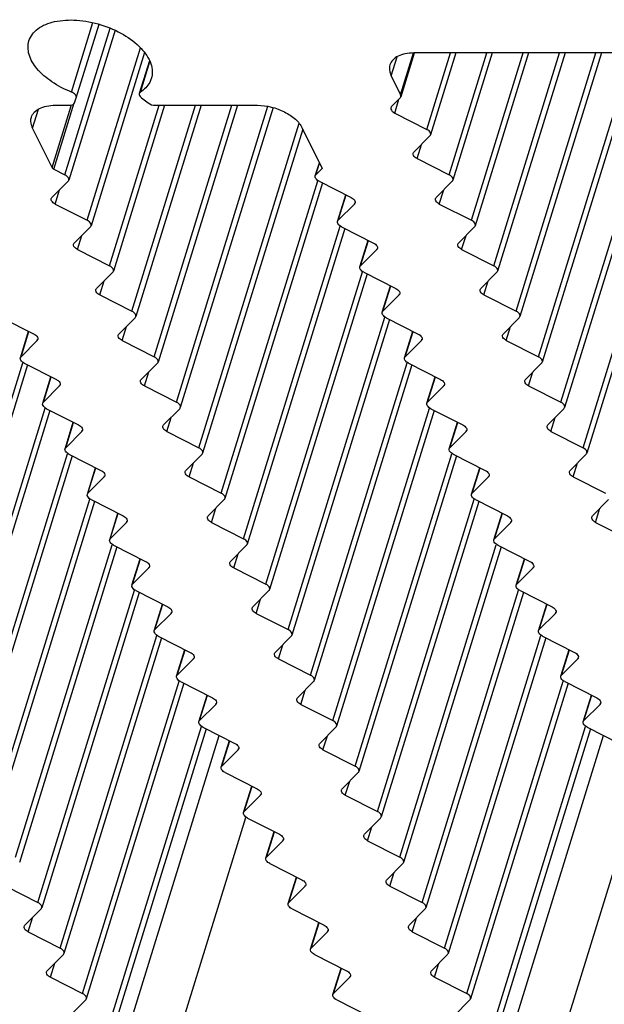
# Model space of a CAD drawing. Header units: millimetres. Extents: x 0 to 594, y 0 to 420.
# Tile 36 of 120: x 368 to 378, y 130 to 146. Entities that reach past the tile are written whole.
import ezdxf

# ---------------------------------------------------------------- set-up
doc = ezdxf.new("R2010")
doc.units = ezdxf.units.MM
doc.header["$LTSCALE"] = 32.67
doc.layers.get('0').update_dxf_attribs({"linetype": 'CONTINUOUS'})
doc.layers.add('3_ALL_AXES', color=7, linetype='CONTINUOUS')

msp = doc.modelspace()

# ---------------------------------------------------------------- linework, layer by layer
at = {"color": 9, "linetype": 'CONTINUOUS'}
for p, q in [((368.23043, 144.38014), (368.32647, 144.69094)), ((368.5492, 143.73056), (368.86278, 144.74531)), ((368.57833, 143.70418), (368.9141, 144.79074))]:
    msp.add_line(p, q, dxfattribs=at)
at = {"color": 7, "linetype": 'CONTINUOUS'}
for p, q in [((368.5492, 143.73056), (368.23043, 144.38014)), ((372.65152, 144.38014), (372.97787, 143.71511)), ((368.57833, 143.70418), (368.75956, 143.6123))]:
    msp.add_line(p, q, dxfattribs=at)
for points, knots in [([(368.1703, 145.80904), (368.19431, 145.88659), (368.31683, 146.03861), (368.60846, 146.14588), (368.96805, 146.16281), (369.35529, 146.08728), (369.71761, 145.93116), (370.00498, 145.71431), (370.18514, 145.46121), (370.20061, 145.26658), (370.17667, 145.18903)], [0, 0, 0, 0, 0.09278759, 0.20698417, 0.34593614, 0.50001263, 0.65408806, 0.79303672, 0.9072277, 1, 1, 1, 1]), ([(368.86606, 144.97024), (368.75323, 145.01469), (368.54747, 145.12006), (368.30317, 145.32868), (368.15607, 145.56429), (368.14841, 145.73831), (368.1703, 145.80904)], [0, 0, 0, 0, 0.30926378, 0.58405895, 0.81117907, 1, 1, 1, 1]), ([(370.17667, 145.18903), (370.17, 145.16744), (370.13307, 145.07937), (370.06074, 145.00933), (369.99987, 144.97024)], [0, 0, 0, 0, 0.23796502, 1, 1, 1, 1]), ([(368.20981, 144.55729), (368.21904, 144.58716), (368.25516, 144.6462), (368.34573, 144.7083), (368.46462, 144.74564), (368.55308, 144.7531), (368.60004, 144.7531)], [0, 0, 0, 0, 0.20221429, 0.43000997, 0.69624803, 1, 1, 1, 1]), ([(371.91586, 144.7531), (372.0684, 144.7531), (372.29647, 144.69448), (372.53657, 144.53853), (372.62487, 144.43445), (372.65152, 144.38014)], [0, 0, 0, 0, 0.53502086, 0.78778219, 1, 1, 1, 1]), ([(368.23043, 144.38014), (368.22317, 144.39494), (368.20034, 144.45055), (368.1969, 144.51549), (368.20981, 144.55729)], [0, 0, 0, 0, 0.27373056, 1, 1, 1, 1]), ([(368.5492, 143.73056), (368.55046, 143.72798), (368.55777, 143.71683), (368.56909, 143.70887), (368.57833, 143.70418)], [0, 0, 0, 0, 0.21730279, 1, 1, 1, 1])]:
    msp.add_open_spline(points, degree=3, knots=knots, dxfattribs=at)
at = {"layer": '3_ALL_AXES', "color": 9, "linetype": 'CONTINUOUS'}
for p, q in [((368.75956, 143.6123), (369.50295, 146.01793)), ((368.86606, 144.97024), (369.21772, 146.10824)), ((369.12561, 142.86637), (369.99947, 145.6942)), ((374.10991, 145.23719), (374.20595, 145.548)), ((374.26261, 144.92602), (374.4745, 145.61171)), ((374.69356, 144.35824), (375.08044, 145.61016)), ((375.05961, 143.6123), (375.677, 145.61016)), ((375.42566, 142.86637), (376.27356, 145.61016)), ((375.79171, 142.12044), (376.87012, 145.61016)), ((376.15776, 141.37451), (377.46668, 145.61016)), ((376.52381, 140.62858), (378.05181, 145.57317)), ((369.99987, 144.97024), (370.15395, 145.46883)), ((376.88986, 139.88264), (378.53931, 145.22025)), ((374.16673, 144.62533), (374.23757, 144.85456)), ((369.49166, 142.12044), (370.30521, 144.7531)), ((369.85771, 141.37451), (370.90177, 144.7531)), ((370.22376, 140.62858), (371.49833, 144.7531)), ((370.58981, 139.88264), (372.08956, 144.73585)), ((370.95586, 139.13671), (372.60048, 144.4587)), ((377.25591, 139.13671), (378.83905, 144.25975)), ((374.53278, 143.8794), (374.60412, 144.11023)), ((372.87599, 143.6123), (372.93485, 143.80277)), ((371.32191, 138.39078), (372.90505, 143.51382)), ((368.59878, 143.13346), (368.67011, 143.3643)), ((373.24204, 142.86637), (373.37058, 143.2823)), ((374.89883, 143.13346), (374.97017, 143.3643)), ((373.50673, 143.13346), (373.51265, 143.15262)), ((371.68796, 137.64485), (373.2711, 142.76789)), ((368.96483, 142.38753), (369.03616, 142.61836)), ((375.26488, 142.38753), (375.33622, 142.61836)), ((373.60809, 142.12044), (373.73663, 142.53637)), ((373.87278, 142.38753), (373.8787, 142.40669)), ((372.05401, 136.89892), (373.63715, 142.02196)), ((369.33088, 141.6416), (369.40221, 141.87243)), ((373.97414, 141.37451), (374.10268, 141.79044)), ((375.63093, 141.6416), (375.70227, 141.87243)), ((374.23883, 141.6416), (374.24475, 141.66075)), ((372.42006, 136.15298), (374.0032, 141.27602)), ((368.04014, 140.62858), (368.16867, 141.04451)), ((369.69693, 140.89567), (369.76826, 141.1265)), ((374.34019, 140.62858), (374.46873, 141.04451)), ((375.99698, 140.89567), (376.06832, 141.1265)), ((368.30483, 140.89567), (368.31075, 140.91482)), ((374.60488, 140.89567), (374.6108, 140.91482)), ((366.48605, 135.40705), (368.06919, 140.53009)), ((372.78611, 135.40705), (374.36925, 140.53009)), ((370.06298, 140.14974), (370.13431, 140.38057)), ((376.36303, 140.14974), (376.43437, 140.38057)), ((368.40619, 139.88264), (368.53472, 140.29858)), ((368.67088, 140.14974), (368.6768, 140.16889)), ((374.70624, 139.88264), (374.83478, 140.29858)), ((374.97093, 140.14974), (374.97685, 140.16889)), ((366.8521, 134.66112), (368.43524, 139.78416)), ((373.15216, 134.66112), (374.7353, 139.78416)), ((368.77224, 139.13671), (368.90077, 139.55264)), ((370.42903, 139.4038), (370.50036, 139.63464)), ((375.07229, 139.13671), (375.20083, 139.55264)), ((376.72908, 139.4038), (376.80042, 139.63464)), ((369.03693, 139.4038), (369.04285, 139.42296)), ((375.33698, 139.4038), (375.3429, 139.42296)), ((367.21815, 133.91519), (368.80129, 139.03823)), ((373.51821, 133.91519), (375.10135, 139.03823)), ((370.79508, 138.65787), (370.86641, 138.8887)), ((377.09513, 138.65787), (377.16647, 138.8887)), ((369.13829, 138.39078), (369.26682, 138.80671)), ((375.43834, 138.39078), (375.56688, 138.80671)), ((369.40298, 138.65787), (369.4089, 138.67703)), ((375.70303, 138.65787), (375.70895, 138.67703)), ((367.5842, 133.16926), (369.16734, 138.2923)), ((373.88426, 133.16926), (375.4674, 138.2923)), ((371.16113, 137.91194), (371.23246, 138.14277)), ((377.46119, 137.91194), (377.53252, 138.14277)), ((369.50434, 137.64485), (369.63287, 138.06078)), ((369.76903, 137.91194), (369.77495, 137.93109)), ((375.80439, 137.64485), (375.93293, 138.06078)), ((376.06909, 137.91194), (376.075, 137.93109)), ((367.95025, 132.42332), (369.53339, 137.54636)), ((374.25031, 132.42332), (375.83345, 137.54636)), ((369.87039, 136.89892), (369.99892, 137.31485)), ((371.52718, 137.16601), (371.59851, 137.39684)), ((376.17045, 136.89892), (376.29898, 137.31485)), ((370.13508, 137.16601), (370.141, 137.18516)), ((376.43514, 137.16601), (376.44105, 137.18516)), ((368.3163, 131.67739), (369.89944, 136.80043)), ((374.61636, 131.67739), (376.1995, 136.80043)), ((371.89323, 136.42008), (371.96456, 136.65091)), ((370.23644, 136.15298), (370.36497, 136.56892)), ((376.5365, 136.15298), (376.66503, 136.56892)), ((370.50113, 136.42008), (370.50705, 136.43923)), ((376.80119, 136.42008), (376.8071, 136.43923)), ((368.68235, 130.93146), (370.26549, 136.0545)), ((374.98241, 130.93146), (376.56555, 136.0545)), ((370.60249, 135.40705), (370.73102, 135.82298)), ((372.25928, 135.67414), (372.33061, 135.90498)), ((376.90255, 135.40705), (377.03108, 135.82298)), ((370.86718, 135.67414), (370.8731, 135.6933)), ((377.16724, 135.67414), (377.17315, 135.6933)), ((369.0484, 130.18553), (370.63154, 135.30857)), ((372.62533, 134.92821), (372.69666, 135.15904)), ((375.34846, 130.18553), (376.9316, 135.30857)), ((370.96854, 134.66112), (371.09707, 135.07705)), ((377.2686, 134.66112), (377.39713, 135.07705)), ((371.23323, 134.92821), (371.23915, 134.94737)), ((377.53329, 134.92821), (377.53921, 134.94737)), ((369.41445, 129.4396), (370.99759, 134.56264)), ((375.71451, 129.4396), (377.29765, 134.56264)), ((369.5629, 128.82668), (371.29089, 134.41844)), ((372.99138, 134.18228), (373.06271, 134.41311)), ((375.86296, 128.82668), (377.59094, 134.41844)), ((371.33459, 133.91519), (371.46312, 134.33112)), ((371.59928, 134.18228), (371.6052, 134.20143)), ((371.70064, 133.16926), (371.82917, 133.58519)), ((373.35743, 133.43635), (373.42876, 133.66718)), ((371.96533, 133.43635), (371.97125, 133.4555)), ((370.29856, 128.45371), (371.72572, 133.072)), ((376.59862, 128.45371), (378.02578, 133.072)), ((373.72348, 132.69042), (373.79481, 132.92125)), ((372.06669, 132.42332), (372.19522, 132.83926)), ((372.33138, 132.69042), (372.3373, 132.70957)), ((372.43274, 131.67739), (372.56127, 132.09332)), ((374.08953, 131.94449), (374.16086, 132.17532)), ((372.69743, 131.94449), (372.70335, 131.96364)), ((368.15552, 131.19855), (368.22686, 131.42938)), ((372.79879, 130.93146), (372.92732, 131.34739)), ((374.45558, 131.19855), (374.52691, 131.42938)), ((373.06348, 131.19855), (373.0694, 131.21771)), ((368.52157, 130.45262), (368.59291, 130.68345)), ((374.82163, 130.45262), (374.89296, 130.68345)), ((373.16484, 130.18553), (373.29337, 130.60146)), ((373.42953, 130.45262), (373.43545, 130.47177))]:
    msp.add_line(p, q, dxfattribs=at)
at = {"layer": '3_ALL_AXES', "color": 7, "linetype": 'CONTINUOUS'}
for p, q in [((369.5821, 145.98398), (368.82194, 143.52412)), ((368.94496, 144.87257), (369.31874, 146.08209)), ((370.06547, 145.61769), (369.18799, 142.77819)), ((374.48826, 145.60746), (374.26673, 144.89059)), ((377.79534, 145.61016), (374.47952, 145.61016)), ((375.17008, 145.61016), (374.75595, 144.27005)), ((375.76664, 145.61016), (375.122, 143.52412)), ((376.3632, 145.61016), (375.48805, 142.77819)), ((376.95976, 145.61016), (375.8541, 142.03225)), ((377.55632, 145.61016), (376.22015, 141.28632)), ((378.13329, 145.54678), (376.5862, 140.54039)), ((370.14626, 145.48434), (369.97967, 144.94524)), ((374.10991, 145.23719), (374.26261, 144.92602)), ((378.59431, 145.10817), (376.95225, 139.79446)), ((368.91501, 144.79045), (368.94496, 144.87257)), ((370.0169, 144.87251), (370.12744, 144.7904)), ((374.25612, 144.87327), (374.11496, 144.73083)), ((368.60004, 144.7531), (368.83758, 144.7531)), ((370.39485, 144.7531), (369.55404, 142.03225)), ((370.99141, 144.7531), (369.92009, 141.28632)), ((370.24146, 144.7531), (371.91586, 144.7531)), ((371.58797, 144.7531), (370.28614, 140.54039)), ((372.17304, 144.71591), (370.6522, 139.79446)), ((374.16673, 144.62533), (374.69356, 144.35824)), ((372.66031, 144.36224), (371.01825, 139.04853)), ((374.74534, 144.25273), (374.48044, 143.98543)), ((378.91775, 144.22435), (377.3183, 139.04853)), ((374.53278, 143.8794), (375.05961, 143.6123)), ((372.86538, 143.59499), (372.93162, 143.80935)), ((372.97787, 143.71511), (372.87599, 143.6123)), ((368.81133, 143.5068), (368.54643, 143.23949)), ((372.98375, 143.47842), (371.3843, 138.30259)), ((372.92777, 143.5068), (373.45502, 143.23949)), ((375.11139, 143.5068), (374.84649, 143.23949)), ((373.23143, 142.84905), (373.36603, 143.28461)), ((368.59878, 143.13346), (369.12561, 142.86637)), ((373.50673, 143.13346), (373.24204, 142.86637)), ((374.89883, 143.13346), (375.42566, 142.86637)), ((369.17738, 142.76087), (368.91248, 142.49356)), ((373.29382, 142.76087), (373.82107, 142.49356)), ((375.47744, 142.76087), (375.21254, 142.49356)), ((373.3498, 142.73249), (371.75035, 137.55666)), ((373.59748, 142.10312), (373.73208, 142.53868)), ((368.96483, 142.38753), (369.49166, 142.12044)), ((373.87278, 142.38753), (373.60809, 142.12044)), ((375.26488, 142.38753), (375.79171, 142.12044)), ((369.54343, 142.01494), (369.27853, 141.74763)), ((373.71585, 141.98655), (372.1164, 136.81073)), ((373.65987, 142.01494), (374.18712, 141.74763)), ((375.84349, 142.01494), (375.57859, 141.74763)), ((373.96353, 141.35719), (374.09813, 141.79275)), ((369.33088, 141.6416), (369.85771, 141.37451)), ((374.23883, 141.6416), (373.97414, 141.37451)), ((375.63093, 141.6416), (376.15776, 141.37451)), ((367.72586, 141.269), (368.25311, 141.0017)), ((369.90948, 141.269), (369.64458, 141.0017)), ((374.0819, 141.24062), (372.48245, 136.0648)), ((374.02592, 141.269), (374.55317, 141.0017)), ((376.20954, 141.269), (375.94464, 141.0017)), ((368.02952, 140.61126), (368.16412, 141.04681)), ((374.32958, 140.61126), (374.46418, 141.04681)), ((368.30483, 140.89567), (368.04014, 140.62858)), ((369.69693, 140.89567), (370.22376, 140.62858)), ((374.60488, 140.89567), (374.34019, 140.62858)), ((375.99698, 140.89567), (376.52381, 140.62858)), ((368.14789, 140.49469), (366.54844, 135.31887)), ((368.09191, 140.52307), (368.61916, 140.25577)), ((370.27553, 140.52307), (370.01063, 140.25577)), ((374.44795, 140.49469), (372.8485, 135.31887)), ((374.39197, 140.52307), (374.91922, 140.25577)), ((376.57559, 140.52307), (376.31069, 140.25577)), ((368.39557, 139.86533), (368.53017, 140.30088)), ((374.69563, 139.86533), (374.83023, 140.30088)), ((368.67088, 140.14974), (368.40619, 139.88264)), ((370.06298, 140.14974), (370.58981, 139.88264)), ((374.97093, 140.14974), (374.70624, 139.88264)), ((376.36303, 140.14974), (376.88986, 139.88264)), ((368.51394, 139.74876), (366.91449, 134.57293)), ((368.45796, 139.77714), (368.98521, 139.50983)), ((370.64158, 139.77714), (370.37668, 139.50983)), ((374.814, 139.74876), (373.21455, 134.57293)), ((374.75802, 139.77714), (375.28527, 139.50983)), ((376.94164, 139.77714), (376.67674, 139.50983)), ((368.76162, 139.11939), (368.89622, 139.55495)), ((375.06168, 139.11939), (375.19628, 139.55495)), ((369.03693, 139.4038), (368.77224, 139.13671)), ((370.42903, 139.4038), (370.95586, 139.13671)), ((375.33698, 139.4038), (375.07229, 139.13671)), ((376.72908, 139.4038), (377.25591, 139.13671)), ((368.82401, 139.03121), (369.35126, 138.7639)), ((371.00763, 139.03121), (370.74273, 138.7639)), ((375.12407, 139.03121), (375.65132, 138.7639)), ((377.30769, 139.03121), (377.04279, 138.7639)), ((368.87999, 139.00283), (367.28054, 133.827)), ((375.18005, 139.00283), (373.5806, 133.827)), ((369.12767, 138.37346), (369.26227, 138.80902)), ((375.42773, 138.37346), (375.56233, 138.80902)), ((369.40298, 138.65787), (369.13829, 138.39078)), ((370.79508, 138.65787), (371.32191, 138.39078)), ((375.70303, 138.65787), (375.43834, 138.39078)), ((377.09513, 138.65787), (377.62197, 138.39078)), ((369.24604, 138.2569), (367.64659, 133.08107)), ((369.19006, 138.28528), (369.71731, 138.01797)), ((371.37368, 138.28528), (371.10878, 138.01797)), ((375.5461, 138.2569), (373.94665, 133.08107)), ((375.49012, 138.28528), (376.01737, 138.01797)), ((377.67374, 138.28528), (377.40884, 138.01797)), ((369.49372, 137.62753), (369.62832, 138.06309)), ((375.79378, 137.62753), (375.92838, 138.06309)), ((369.76903, 137.91194), (369.50434, 137.64485)), ((371.16113, 137.91194), (371.68796, 137.64485)), ((376.06909, 137.91194), (375.80439, 137.64485)), ((377.46119, 137.91194), (377.98802, 137.64485)), ((369.61209, 137.51096), (368.01264, 132.33514)), ((369.55611, 137.53934), (370.08336, 137.27204)), ((371.73973, 137.53934), (371.47483, 137.27204)), ((375.91215, 137.51096), (374.3127, 132.33514)), ((375.85617, 137.53934), (376.38342, 137.27204)), ((369.85977, 136.8816), (369.99437, 137.31715)), ((376.15983, 136.8816), (376.29443, 137.31715)), ((370.13508, 137.16601), (369.87039, 136.89892)), ((371.52718, 137.16601), (372.05401, 136.89892)), ((376.43514, 137.16601), (376.17045, 136.89892)), ((369.92216, 136.79341), (370.44941, 136.52611)), ((372.10578, 136.79341), (371.84088, 136.52611)), ((376.22222, 136.79341), (376.74947, 136.52611)), ((369.97814, 136.76503), (368.37869, 131.58921)), ((376.2782, 136.76503), (374.67875, 131.58921)), ((370.22582, 136.13567), (370.36042, 136.57122)), ((376.52588, 136.13567), (376.66048, 136.57122)), ((370.50113, 136.42008), (370.23644, 136.15298)), ((371.89323, 136.42008), (372.42006, 136.15298)), ((376.80119, 136.42008), (376.5365, 136.15298)), ((370.34419, 136.0191), (368.74474, 130.84327)), ((370.28821, 136.04748), (370.81546, 135.78018)), ((372.47183, 136.04748), (372.20693, 135.78018)), ((376.64425, 136.0191), (375.0448, 130.84327)), ((376.58827, 136.04748), (377.11552, 135.78018)), ((370.59187, 135.38973), (370.72647, 135.82529)), ((376.89193, 135.38973), (377.02653, 135.82529)), ((370.86718, 135.67414), (370.60249, 135.40705)), ((372.25928, 135.67414), (372.78611, 135.40705)), ((377.16724, 135.67414), (376.90255, 135.40705)), ((370.71024, 135.27317), (369.11079, 130.09734)), ((370.65426, 135.30155), (371.18151, 135.03424)), ((372.83788, 135.30155), (372.57298, 135.03424)), ((377.0103, 135.27317), (375.41085, 130.09734)), ((376.95432, 135.30155), (377.48157, 135.03424)), ((370.95793, 134.6438), (371.09252, 135.07936)), ((377.25798, 134.6438), (377.39258, 135.07936)), ((371.23323, 134.92821), (370.96854, 134.66112)), ((372.62533, 134.92821), (373.15216, 134.66112)), ((377.53329, 134.92821), (377.2686, 134.66112)), ((371.07629, 134.52724), (369.47686, 129.35148)), ((371.02031, 134.55562), (371.54756, 134.28831)), ((373.20393, 134.55562), (372.93903, 134.28831)), ((377.37635, 134.52724), (375.77692, 129.35148)), ((377.32037, 134.55562), (377.84762, 134.28831)), ((371.32398, 133.89787), (371.45857, 134.33343)), ((371.59928, 134.18228), (371.33459, 133.91519)), ((372.99138, 134.18228), (373.51821, 133.91519)), ((371.38636, 133.80968), (371.91361, 133.54238)), ((373.56998, 133.80968), (373.30508, 133.54238)), ((371.69003, 133.15194), (371.82462, 133.58749)), ((371.96533, 133.43635), (371.70064, 133.16926)), ((373.35743, 133.43635), (373.88426, 133.16926)), ((371.75241, 133.06375), (372.27966, 132.79645)), ((373.93603, 133.06375), (373.67113, 132.79645)), ((372.05608, 132.40601), (372.19067, 132.84156)), ((372.33138, 132.69042), (372.06669, 132.42332)), ((373.72348, 132.69042), (374.25031, 132.42332)), ((372.11846, 132.31782), (372.64571, 132.05052)), ((374.30208, 132.31782), (374.03718, 132.05052)), ((372.42213, 131.66007), (372.55672, 132.09563)), ((367.78947, 131.94449), (368.3163, 131.67739)), ((372.69743, 131.94449), (372.43274, 131.67739)), ((374.08953, 131.94449), (374.61636, 131.67739)), ((368.36808, 131.57189), (368.10318, 131.30458)), ((372.48451, 131.57189), (373.01176, 131.30458)), ((374.66813, 131.57189), (374.40323, 131.30458)), ((372.78818, 130.91414), (372.92277, 131.3497)), ((368.15552, 131.19855), (368.68235, 130.93146)), ((373.06348, 131.19855), (372.79879, 130.93146)), ((374.45558, 131.19855), (374.98241, 130.93146)), ((368.73413, 130.82596), (368.46923, 130.55865)), ((372.85056, 130.82596), (373.37781, 130.55865)), ((375.03418, 130.82596), (374.76928, 130.55865)), ((373.15423, 130.16821), (373.28882, 130.60377)), ((368.52157, 130.45262), (369.0484, 130.18553)), ((373.42953, 130.45262), (373.16484, 130.18553)), ((374.82163, 130.45262), (375.34846, 130.18553)), ((369.10018, 130.08002), (368.83528, 129.81272)), ((373.21661, 130.08002), (373.74386, 129.81272)), ((375.40023, 130.08002), (375.13533, 129.81272))]:
    msp.add_line(p, q, dxfattribs=at)
for points, knots in [([(374.47952, 145.61016), (374.43256, 145.61016), (374.34409, 145.60269), (374.22521, 145.56536), (374.13463, 145.50325), (374.09852, 145.44421), (374.08929, 145.41434)], [0, 0, 0, 0, 0.30375218, 0.56998946, 0.7977859, 1, 1, 1, 1]), ([(374.08929, 145.41434), (374.08509, 145.40076), (374.07346, 145.3411), (374.0896, 145.27858), (374.10991, 145.23719)], [0, 0, 0, 0, 0.23564973, 1, 1, 1, 1]), ([(368.94496, 144.87257), (368.95117, 144.88967), (368.93101, 144.93925), (368.89062, 144.96057), (368.86606, 144.97024)], [0, 0, 0, 0, 0.40798643, 1, 1, 1, 1]), ([(369.97968, 144.94523), (369.97791, 144.93959), (369.97616, 144.91023), (369.9989, 144.88588), (370.0169, 144.87251)], [0, 0, 0, 0, 0.20865995, 1, 1, 1, 1]), ([(368.83758, 144.7531), (368.84674, 144.7531), (368.87542, 144.75494), (368.90808, 144.77135), (368.91501, 144.79045)], [0, 0, 0, 0, 0.31065704, 1, 1, 1, 1]), ([(374.1044, 144.7135), (374.10219, 144.70633), (374.10258, 144.66645), (374.13969, 144.63904), (374.16673, 144.62533)], [0, 0, 0, 0, 0.1982389, 1, 1, 1, 1]), ([(374.75589, 144.27007), (374.75811, 144.27723), (374.75772, 144.31711), (374.72061, 144.34452), (374.69356, 144.35824)], [0, 0, 0, 0, 0.1982389, 1, 1, 1, 1]), ([(374.53278, 143.8794), (374.52213, 143.8848), (374.49115, 143.90317), (374.46236, 143.9437), (374.46992, 143.96811)], [0, 0, 0, 0, 0.31852571, 1, 1, 1, 1]), ([(368.82189, 143.52414), (368.8241, 143.5313), (368.82371, 143.57118), (368.7866, 143.59859), (368.75956, 143.6123)], [0, 0, 0, 0, 0.1982389, 1, 1, 1, 1]), ([(372.92777, 143.5068), (372.91718, 143.51217), (372.88639, 143.53041), (372.85793, 143.57072), (372.86544, 143.59497)], [0, 0, 0, 0, 0.31865481, 1, 1, 1, 1]), ([(375.12194, 143.52414), (375.12416, 143.5313), (375.12377, 143.57118), (375.08666, 143.59859), (375.05961, 143.6123)], [0, 0, 0, 0, 0.1982389, 1, 1, 1, 1]), ([(373.45502, 143.23949), (373.46561, 143.23411), (373.49647, 143.2158), (373.52483, 143.17548), (373.51744, 143.15114)], [0, 0, 0, 0, 0.31854226, 1, 1, 1, 1]), ([(368.59878, 143.13346), (368.58812, 143.13887), (368.55714, 143.15724), (368.52836, 143.19776), (368.53591, 143.22218)], [0, 0, 0, 0, 0.31852571, 1, 1, 1, 1]), ([(374.89883, 143.13346), (374.88818, 143.13887), (374.8572, 143.15724), (374.82841, 143.19776), (374.83597, 143.22218)], [0, 0, 0, 0, 0.31852571, 1, 1, 1, 1]), ([(369.18794, 142.7782), (369.19015, 142.78537), (369.18976, 142.82525), (369.15265, 142.85266), (369.12561, 142.86637)], [0, 0, 0, 0, 0.1982389, 1, 1, 1, 1]), ([(373.29382, 142.76087), (373.28323, 142.76624), (373.25244, 142.78448), (373.22398, 142.82479), (373.23149, 142.84904)], [0, 0, 0, 0, 0.31865481, 1, 1, 1, 1]), ([(375.488, 142.7782), (375.49021, 142.78537), (375.48982, 142.82525), (375.45271, 142.85266), (375.42566, 142.86637)], [0, 0, 0, 0, 0.1982389, 1, 1, 1, 1]), ([(368.96483, 142.38753), (368.95417, 142.39293), (368.92319, 142.41131), (368.89441, 142.45183), (368.90196, 142.47625)], [0, 0, 0, 0, 0.31852571, 1, 1, 1, 1]), ([(373.82107, 142.49356), (373.83167, 142.48818), (373.86252, 142.46986), (373.89088, 142.42954), (373.88349, 142.40521)], [0, 0, 0, 0, 0.31854226, 1, 1, 1, 1]), ([(375.26488, 142.38753), (375.25423, 142.39293), (375.22325, 142.41131), (375.19446, 142.45183), (375.20202, 142.47625)], [0, 0, 0, 0, 0.31852571, 1, 1, 1, 1]), ([(369.55399, 142.03227), (369.5562, 142.03943), (369.55581, 142.07932), (369.5187, 142.10673), (369.49166, 142.12044)], [0, 0, 0, 0, 0.1982389, 1, 1, 1, 1]), ([(373.65987, 142.01494), (373.64928, 142.0203), (373.61849, 142.03855), (373.59003, 142.07885), (373.59754, 142.1031)], [0, 0, 0, 0, 0.31865481, 1, 1, 1, 1]), ([(375.85405, 142.03227), (375.85626, 142.03943), (375.85587, 142.07932), (375.81876, 142.10673), (375.79171, 142.12044)], [0, 0, 0, 0, 0.1982389, 1, 1, 1, 1]), ([(369.33088, 141.6416), (369.32022, 141.647), (369.28924, 141.66538), (369.26046, 141.7059), (369.26801, 141.73032)], [0, 0, 0, 0, 0.31852571, 1, 1, 1, 1]), ([(374.18712, 141.74763), (374.19772, 141.74225), (374.22857, 141.72393), (374.25693, 141.68361), (374.24954, 141.65928)], [0, 0, 0, 0, 0.31854226, 1, 1, 1, 1]), ([(375.63093, 141.6416), (375.62028, 141.647), (375.5893, 141.66538), (375.56051, 141.7059), (375.56807, 141.73032)], [0, 0, 0, 0, 0.31852571, 1, 1, 1, 1]), ([(369.92004, 141.28634), (369.92225, 141.2935), (369.92186, 141.33339), (369.88475, 141.3608), (369.85771, 141.37451)], [0, 0, 0, 0, 0.1982389, 1, 1, 1, 1]), ([(374.02592, 141.269), (374.01533, 141.27437), (373.98454, 141.29262), (373.95608, 141.33292), (373.96359, 141.35717)], [0, 0, 0, 0, 0.31865481, 1, 1, 1, 1]), ([(376.2201, 141.28634), (376.22231, 141.2935), (376.22192, 141.33339), (376.18481, 141.3608), (376.15776, 141.37451)], [0, 0, 0, 0, 0.1982389, 1, 1, 1, 1]), ([(368.25311, 141.0017), (368.26371, 140.99631), (368.29456, 140.978), (368.32292, 140.93768), (368.31553, 140.91334)], [0, 0, 0, 0, 0.31854226, 1, 1, 1, 1]), ([(369.69693, 140.89567), (369.68627, 140.90107), (369.65529, 140.91944), (369.62651, 140.95997), (369.63406, 140.98439)], [0, 0, 0, 0, 0.31852571, 1, 1, 1, 1]), ([(374.55317, 141.0017), (374.56377, 140.99631), (374.59462, 140.978), (374.62298, 140.93768), (374.61559, 140.91334)], [0, 0, 0, 0, 0.31854226, 1, 1, 1, 1]), ([(375.99698, 140.89567), (375.98633, 140.90107), (375.95535, 140.91944), (375.92656, 140.95997), (375.93412, 140.98439)], [0, 0, 0, 0, 0.31852571, 1, 1, 1, 1]), ([(368.09191, 140.52307), (368.08132, 140.52844), (368.05054, 140.54668), (368.02208, 140.58699), (368.02958, 140.61124)], [0, 0, 0, 0, 0.31865481, 1, 1, 1, 1]), ([(370.28609, 140.54041), (370.2883, 140.54757), (370.28791, 140.58745), (370.25081, 140.61486), (370.22376, 140.62858)], [0, 0, 0, 0, 0.1982389, 1, 1, 1, 1]), ([(374.39197, 140.52307), (374.38138, 140.52844), (374.35059, 140.54668), (374.32213, 140.58699), (374.32964, 140.61124)], [0, 0, 0, 0, 0.31865481, 1, 1, 1, 1]), ([(376.58615, 140.54041), (376.58836, 140.54757), (376.58797, 140.58745), (376.55086, 140.61486), (376.52381, 140.62858)], [0, 0, 0, 0, 0.1982389, 1, 1, 1, 1]), ([(368.61916, 140.25577), (368.62976, 140.25038), (368.66061, 140.23207), (368.68897, 140.19175), (368.68158, 140.16741)], [0, 0, 0, 0, 0.31854226, 1, 1, 1, 1]), ([(370.06298, 140.14974), (370.05232, 140.15514), (370.02135, 140.17351), (369.99256, 140.21404), (370.00011, 140.23845)], [0, 0, 0, 0, 0.31852571, 1, 1, 1, 1]), ([(374.91922, 140.25577), (374.92982, 140.25038), (374.96067, 140.23207), (374.98903, 140.19175), (374.98164, 140.16741)], [0, 0, 0, 0, 0.31854226, 1, 1, 1, 1]), ([(376.36303, 140.14974), (376.35238, 140.15514), (376.3214, 140.17351), (376.29261, 140.21404), (376.30017, 140.23845)], [0, 0, 0, 0, 0.31852571, 1, 1, 1, 1]), ([(368.45796, 139.77714), (368.44737, 139.78251), (368.41659, 139.80075), (368.38813, 139.84106), (368.39563, 139.86531)], [0, 0, 0, 0, 0.31865481, 1, 1, 1, 1]), ([(370.65214, 139.79448), (370.65436, 139.80164), (370.65396, 139.84152), (370.61686, 139.86893), (370.58981, 139.88264)], [0, 0, 0, 0, 0.1982389, 1, 1, 1, 1]), ([(374.75802, 139.77714), (374.74743, 139.78251), (374.71664, 139.80075), (374.68818, 139.84106), (374.69569, 139.86531)], [0, 0, 0, 0, 0.31865481, 1, 1, 1, 1]), ([(376.9522, 139.79448), (376.95441, 139.80164), (376.95402, 139.84152), (376.91691, 139.86893), (376.88986, 139.88264)], [0, 0, 0, 0, 0.1982389, 1, 1, 1, 1]), ([(368.98521, 139.50983), (368.99581, 139.50445), (369.02666, 139.48614), (369.05502, 139.44582), (369.04763, 139.42148)], [0, 0, 0, 0, 0.31854226, 1, 1, 1, 1]), ([(370.42903, 139.4038), (370.41837, 139.40921), (370.3874, 139.42758), (370.35861, 139.4681), (370.36616, 139.49252)], [0, 0, 0, 0, 0.31852571, 1, 1, 1, 1]), ([(375.28527, 139.50983), (375.29587, 139.50445), (375.32672, 139.48614), (375.35508, 139.44582), (375.34769, 139.42148)], [0, 0, 0, 0, 0.31854226, 1, 1, 1, 1]), ([(376.72908, 139.4038), (376.71843, 139.40921), (376.68745, 139.42758), (376.65866, 139.4681), (376.66622, 139.49252)], [0, 0, 0, 0, 0.31852571, 1, 1, 1, 1]), ([(368.82401, 139.03121), (368.81342, 139.03658), (368.78264, 139.05482), (368.75418, 139.09513), (368.76168, 139.11938)], [0, 0, 0, 0, 0.31865481, 1, 1, 1, 1]), ([(371.01819, 139.04854), (371.02041, 139.05571), (371.02001, 139.09559), (370.98291, 139.123), (370.95586, 139.13671)], [0, 0, 0, 0, 0.1982389, 1, 1, 1, 1]), ([(375.12407, 139.03121), (375.11348, 139.03658), (375.08269, 139.05482), (375.05423, 139.09513), (375.06174, 139.11938)], [0, 0, 0, 0, 0.31865481, 1, 1, 1, 1]), ([(377.31825, 139.04854), (377.32046, 139.05571), (377.32007, 139.09559), (377.28296, 139.123), (377.25591, 139.13671)], [0, 0, 0, 0, 0.1982389, 1, 1, 1, 1]), ([(369.35126, 138.7639), (369.36186, 138.75852), (369.39271, 138.7402), (369.42107, 138.69988), (369.41368, 138.67555)], [0, 0, 0, 0, 0.31854226, 1, 1, 1, 1]), ([(370.79508, 138.65787), (370.78442, 138.66328), (370.75345, 138.68165), (370.72466, 138.72217), (370.73221, 138.74659)], [0, 0, 0, 0, 0.31852571, 1, 1, 1, 1]), ([(375.65132, 138.7639), (375.66192, 138.75852), (375.69277, 138.7402), (375.72113, 138.69988), (375.71374, 138.67555)], [0, 0, 0, 0, 0.31854226, 1, 1, 1, 1]), ([(377.09513, 138.65787), (377.08448, 138.66328), (377.0535, 138.68165), (377.02471, 138.72217), (377.03227, 138.74659)], [0, 0, 0, 0, 0.31852571, 1, 1, 1, 1]), ([(371.38424, 138.30261), (371.38646, 138.30978), (371.38606, 138.34966), (371.34896, 138.37707), (371.32191, 138.39078)], [0, 0, 0, 0, 0.1982389, 1, 1, 1, 1]), ([(369.19006, 138.28528), (369.17947, 138.29064), (369.14869, 138.30889), (369.12023, 138.34919), (369.12773, 138.37344)], [0, 0, 0, 0, 0.31865481, 1, 1, 1, 1]), ([(375.49012, 138.28528), (375.47953, 138.29064), (375.44874, 138.30889), (375.42028, 138.34919), (375.42779, 138.37344)], [0, 0, 0, 0, 0.31865481, 1, 1, 1, 1]), ([(369.71731, 138.01797), (369.72791, 138.01259), (369.75876, 137.99427), (369.78712, 137.95395), (369.77973, 137.92962)], [0, 0, 0, 0, 0.31854226, 1, 1, 1, 1]), ([(371.16113, 137.91194), (371.15047, 137.91734), (371.1195, 137.93572), (371.09071, 137.97624), (371.09826, 138.00066)], [0, 0, 0, 0, 0.31852571, 1, 1, 1, 1]), ([(376.01737, 138.01797), (376.02797, 138.01259), (376.05882, 137.99427), (376.08718, 137.95395), (376.07979, 137.92962)], [0, 0, 0, 0, 0.31854226, 1, 1, 1, 1]), ([(377.46119, 137.91194), (377.45053, 137.91734), (377.41955, 137.93572), (377.39076, 137.97624), (377.39832, 138.00066)], [0, 0, 0, 0, 0.31852571, 1, 1, 1, 1]), ([(369.55611, 137.53934), (369.54552, 137.54471), (369.51474, 137.56296), (369.48628, 137.60326), (369.49378, 137.62751)], [0, 0, 0, 0, 0.31865481, 1, 1, 1, 1]), ([(371.75029, 137.55668), (371.75251, 137.56384), (371.75211, 137.60373), (371.71501, 137.63114), (371.68796, 137.64485)], [0, 0, 0, 0, 0.1982389, 1, 1, 1, 1]), ([(375.85617, 137.53934), (375.84558, 137.54471), (375.81479, 137.56296), (375.78633, 137.60326), (375.79384, 137.62751)], [0, 0, 0, 0, 0.31865481, 1, 1, 1, 1]), ([(370.08336, 137.27204), (370.09396, 137.26665), (370.12481, 137.24834), (370.15317, 137.20802), (370.14578, 137.18368)], [0, 0, 0, 0, 0.31854226, 1, 1, 1, 1]), ([(376.38342, 137.27204), (376.39402, 137.26665), (376.42487, 137.24834), (376.45323, 137.20802), (376.44584, 137.18368)], [0, 0, 0, 0, 0.31854226, 1, 1, 1, 1]), ([(371.52718, 137.16601), (371.51652, 137.17141), (371.48555, 137.18978), (371.45676, 137.23031), (371.46431, 137.25473)], [0, 0, 0, 0, 0.31852571, 1, 1, 1, 1]), ([(369.92216, 136.79341), (369.91157, 136.79878), (369.88079, 136.81702), (369.85233, 136.85733), (369.85983, 136.88158)], [0, 0, 0, 0, 0.31865481, 1, 1, 1, 1]), ([(372.11634, 136.81075), (372.11856, 136.81791), (372.11816, 136.85779), (372.08106, 136.8852), (372.05401, 136.89892)], [0, 0, 0, 0, 0.1982389, 1, 1, 1, 1]), ([(376.22222, 136.79341), (376.21163, 136.79878), (376.18084, 136.81702), (376.15238, 136.85733), (376.15989, 136.88158)], [0, 0, 0, 0, 0.31865481, 1, 1, 1, 1]), ([(370.44941, 136.52611), (370.46001, 136.52072), (370.49086, 136.50241), (370.51922, 136.46209), (370.51183, 136.43775)], [0, 0, 0, 0, 0.31854226, 1, 1, 1, 1]), ([(371.89323, 136.42008), (371.88257, 136.42548), (371.8516, 136.44385), (371.82281, 136.48438), (371.83036, 136.50879)], [0, 0, 0, 0, 0.31852571, 1, 1, 1, 1]), ([(376.74947, 136.52611), (376.76007, 136.52072), (376.79092, 136.50241), (376.81928, 136.46209), (376.81189, 136.43775)], [0, 0, 0, 0, 0.31854226, 1, 1, 1, 1]), ([(370.28821, 136.04748), (370.27762, 136.05285), (370.24684, 136.07109), (370.21838, 136.1114), (370.22588, 136.13565)], [0, 0, 0, 0, 0.31865481, 1, 1, 1, 1]), ([(372.48239, 136.06482), (372.48461, 136.07198), (372.48421, 136.11186), (372.44711, 136.13927), (372.42006, 136.15298)], [0, 0, 0, 0, 0.1982389, 1, 1, 1, 1]), ([(376.58827, 136.04748), (376.57768, 136.05285), (376.54689, 136.07109), (376.51844, 136.1114), (376.52594, 136.13565)], [0, 0, 0, 0, 0.31865481, 1, 1, 1, 1]), ([(370.81546, 135.78018), (370.82606, 135.77479), (370.85691, 135.75648), (370.88527, 135.71616), (370.87788, 135.69182)], [0, 0, 0, 0, 0.31854226, 1, 1, 1, 1]), ([(372.25928, 135.67414), (372.24862, 135.67955), (372.21765, 135.69792), (372.18886, 135.73844), (372.19641, 135.76286)], [0, 0, 0, 0, 0.31852571, 1, 1, 1, 1]), ([(377.11552, 135.78018), (377.12612, 135.77479), (377.15697, 135.75648), (377.18533, 135.71616), (377.17794, 135.69182)], [0, 0, 0, 0, 0.31854226, 1, 1, 1, 1]), ([(370.65426, 135.30155), (370.64367, 135.30692), (370.61289, 135.32516), (370.58443, 135.36547), (370.59193, 135.38972)], [0, 0, 0, 0, 0.31865481, 1, 1, 1, 1]), ([(372.84844, 135.31888), (372.85066, 135.32605), (372.85026, 135.36593), (372.81316, 135.39334), (372.78611, 135.40705)], [0, 0, 0, 0, 0.1982389, 1, 1, 1, 1]), ([(376.95432, 135.30155), (376.94373, 135.30692), (376.91294, 135.32516), (376.88449, 135.36547), (376.89199, 135.38972)], [0, 0, 0, 0, 0.31865481, 1, 1, 1, 1]), ([(371.18151, 135.03424), (371.19211, 135.02886), (371.22296, 135.01054), (371.25132, 134.97022), (371.24393, 134.94589)], [0, 0, 0, 0, 0.31854226, 1, 1, 1, 1]), ([(372.62533, 134.92821), (372.61467, 134.93362), (372.5837, 134.95199), (372.55491, 134.99251), (372.56246, 135.01693)], [0, 0, 0, 0, 0.31852571, 1, 1, 1, 1]), ([(377.48157, 135.03424), (377.49217, 135.02886), (377.52302, 135.01054), (377.55138, 134.97022), (377.54399, 134.94589)], [0, 0, 0, 0, 0.31854226, 1, 1, 1, 1]), ([(371.02031, 134.55562), (371.00972, 134.56098), (370.97894, 134.57923), (370.95048, 134.61953), (370.95798, 134.64378)], [0, 0, 0, 0, 0.31865481, 1, 1, 1, 1]), ([(373.21449, 134.57295), (373.21671, 134.58012), (373.21631, 134.62), (373.17921, 134.64741), (373.15216, 134.66112)], [0, 0, 0, 0, 0.1982389, 1, 1, 1, 1]), ([(377.32037, 134.55562), (377.30978, 134.56098), (377.27899, 134.57923), (377.25054, 134.61953), (377.25804, 134.64378)], [0, 0, 0, 0, 0.31865481, 1, 1, 1, 1]), ([(371.54756, 134.28831), (371.55816, 134.28293), (371.58901, 134.26461), (371.61737, 134.22429), (371.60998, 134.19996)], [0, 0, 0, 0, 0.31854226, 1, 1, 1, 1]), ([(372.99138, 134.18228), (372.98072, 134.18768), (372.94975, 134.20606), (372.92096, 134.24658), (372.92851, 134.271)], [0, 0, 0, 0, 0.31852571, 1, 1, 1, 1]), ([(371.38636, 133.80968), (371.37577, 133.81505), (371.34499, 133.8333), (371.31653, 133.8736), (371.32403, 133.89785)], [0, 0, 0, 0, 0.31865481, 1, 1, 1, 1]), ([(373.58054, 133.82702), (373.58276, 133.83418), (373.58236, 133.87407), (373.54526, 133.90148), (373.51821, 133.91519)], [0, 0, 0, 0, 0.1982389, 1, 1, 1, 1]), ([(371.91361, 133.54238), (371.92421, 133.53699), (371.95506, 133.51868), (371.98342, 133.47836), (371.97603, 133.45403)], [0, 0, 0, 0, 0.31854226, 1, 1, 1, 1]), ([(373.35743, 133.43635), (373.34677, 133.44175), (373.3158, 133.46012), (373.28701, 133.50065), (373.29456, 133.52507)], [0, 0, 0, 0, 0.31852571, 1, 1, 1, 1]), ([(371.75241, 133.06375), (371.74182, 133.06912), (371.71104, 133.08736), (371.68258, 133.12767), (371.69008, 133.15192)], [0, 0, 0, 0, 0.31865481, 1, 1, 1, 1]), ([(373.94659, 133.08109), (373.94881, 133.08825), (373.94841, 133.12814), (373.91131, 133.15554), (373.88426, 133.16926)], [0, 0, 0, 0, 0.1982389, 1, 1, 1, 1]), ([(372.27966, 132.79645), (372.29026, 132.79106), (372.32111, 132.77275), (372.34947, 132.73243), (372.34208, 132.70809)], [0, 0, 0, 0, 0.31854226, 1, 1, 1, 1]), ([(373.72348, 132.69042), (373.71282, 132.69582), (373.68185, 132.71419), (373.65306, 132.75472), (373.66062, 132.77913)], [0, 0, 0, 0, 0.31852571, 1, 1, 1, 1]), ([(374.31264, 132.33516), (374.31486, 132.34232), (374.31446, 132.3822), (374.27736, 132.40961), (374.25031, 132.42332)], [0, 0, 0, 0, 0.1982389, 1, 1, 1, 1]), ([(372.11846, 132.31782), (372.10788, 132.32319), (372.07709, 132.34143), (372.04863, 132.38174), (372.05613, 132.40599)], [0, 0, 0, 0, 0.31865481, 1, 1, 1, 1]), ([(372.64571, 132.05052), (372.65631, 132.04513), (372.68716, 132.02682), (372.71552, 131.9865), (372.70813, 131.96216)], [0, 0, 0, 0, 0.31854226, 1, 1, 1, 1]), ([(374.08953, 131.94449), (374.07887, 131.94989), (374.0479, 131.96826), (374.01911, 132.00878), (374.02667, 132.0332)], [0, 0, 0, 0, 0.31852571, 1, 1, 1, 1]), ([(368.37863, 131.58922), (368.38085, 131.59639), (368.38046, 131.63627), (368.34335, 131.66368), (368.3163, 131.67739)], [0, 0, 0, 0, 0.1982389, 1, 1, 1, 1]), ([(372.48451, 131.57189), (372.47393, 131.57726), (372.44314, 131.5955), (372.41468, 131.63581), (372.42218, 131.66006)], [0, 0, 0, 0, 0.31865481, 1, 1, 1, 1]), ([(374.67869, 131.58922), (374.68091, 131.59639), (374.68051, 131.63627), (374.64341, 131.66368), (374.61636, 131.67739)], [0, 0, 0, 0, 0.1982389, 1, 1, 1, 1]), ([(368.15552, 131.19855), (368.14487, 131.20396), (368.11389, 131.22233), (368.0851, 131.26285), (368.09266, 131.28727)], [0, 0, 0, 0, 0.31852571, 1, 1, 1, 1]), ([(373.01176, 131.30458), (373.02236, 131.2992), (373.05321, 131.28088), (373.08158, 131.24056), (373.07418, 131.21623)], [0, 0, 0, 0, 0.31854226, 1, 1, 1, 1]), ([(374.45558, 131.19855), (374.44492, 131.20396), (374.41395, 131.22233), (374.38516, 131.26285), (374.39272, 131.28727)], [0, 0, 0, 0, 0.31852571, 1, 1, 1, 1]), ([(368.74468, 130.84329), (368.7469, 130.85046), (368.74651, 130.89034), (368.7094, 130.91775), (368.68235, 130.93146)], [0, 0, 0, 0, 0.1982389, 1, 1, 1, 1]), ([(372.85056, 130.82596), (372.83998, 130.83132), (372.80919, 130.84957), (372.78073, 130.88988), (372.78823, 130.91412)], [0, 0, 0, 0, 0.31865481, 1, 1, 1, 1]), ([(375.04474, 130.84329), (375.04696, 130.85046), (375.04656, 130.89034), (375.00946, 130.91775), (374.98241, 130.93146)], [0, 0, 0, 0, 0.1982389, 1, 1, 1, 1]), ([(368.52157, 130.45262), (368.51092, 130.45802), (368.47994, 130.4764), (368.45115, 130.51692), (368.45871, 130.54134)], [0, 0, 0, 0, 0.31852571, 1, 1, 1, 1]), ([(373.37781, 130.55865), (373.38841, 130.55327), (373.41926, 130.53495), (373.44763, 130.49463), (373.44023, 130.4703)], [0, 0, 0, 0, 0.31854226, 1, 1, 1, 1]), ([(374.82163, 130.45262), (374.81097, 130.45802), (374.78, 130.4764), (374.75121, 130.51692), (374.75877, 130.54134)], [0, 0, 0, 0, 0.31852571, 1, 1, 1, 1]), ([(369.11073, 130.09736), (369.11295, 130.10452), (369.11256, 130.14441), (369.07545, 130.17182), (369.0484, 130.18553)], [0, 0, 0, 0, 0.1982389, 1, 1, 1, 1]), ([(373.21661, 130.08002), (373.20603, 130.08539), (373.17524, 130.10364), (373.14678, 130.14394), (373.15428, 130.16819)], [0, 0, 0, 0, 0.31865481, 1, 1, 1, 1]), ([(375.41079, 130.09736), (375.41301, 130.10452), (375.41261, 130.14441), (375.37551, 130.17182), (375.34846, 130.18553)], [0, 0, 0, 0, 0.1982389, 1, 1, 1, 1])]:
    msp.add_open_spline(points, degree=3, knots=knots, dxfattribs=at)
for points in [[(369.99987, 144.97024), (369.99086, 144.96445), (369.98288, 144.95546), (369.97968, 144.94523)], [(374.25612, 144.87327), (374.26088, 144.87808), (374.26473, 144.88412), (374.26673, 144.89059)], [(374.26673, 144.89059), (374.27025, 144.90195), (374.26785, 144.91535), (374.26261, 144.92602)], [(370.12744, 144.7904), (370.15954, 144.76655), (370.20147, 144.7531), (370.24146, 144.7531)], [(374.11496, 144.73083), (374.1102, 144.72603), (374.1064, 144.71996), (374.1044, 144.7135)], [(374.74534, 144.25273), (374.7501, 144.25754), (374.75389, 144.2636), (374.75589, 144.27007)], [(374.46992, 143.96811), (374.47191, 143.97456), (374.47569, 143.98062), (374.48044, 143.98543)], [(372.86544, 143.59497), (372.86744, 143.60143), (372.87123, 143.6075), (372.87599, 143.6123)], [(368.81133, 143.5068), (368.81609, 143.51161), (368.81989, 143.51767), (368.82189, 143.52414)], [(375.11139, 143.5068), (375.11615, 143.51161), (375.11994, 143.51767), (375.12194, 143.52414)], [(368.53591, 143.22218), (368.53791, 143.22863), (368.54169, 143.23469), (368.54643, 143.23949)], [(374.83597, 143.22218), (374.83797, 143.22863), (374.84174, 143.23469), (374.84649, 143.23949)], [(373.51744, 143.15114), (373.51543, 143.14455), (373.51158, 143.13836), (373.50673, 143.13346)], [(369.17738, 142.76087), (369.18214, 142.76567), (369.18594, 142.77174), (369.18794, 142.7782)], [(373.23149, 142.84904), (373.23349, 142.8555), (373.23728, 142.86157), (373.24204, 142.86637)], [(375.47744, 142.76087), (375.4822, 142.76567), (375.486, 142.77174), (375.488, 142.7782)], [(368.90196, 142.47625), (368.90396, 142.4827), (368.90774, 142.48876), (368.91248, 142.49356)], [(375.20202, 142.47625), (375.20402, 142.4827), (375.20779, 142.48876), (375.21254, 142.49356)], [(373.88349, 142.40521), (373.88148, 142.39862), (373.87763, 142.39242), (373.87278, 142.38753)], [(373.59754, 142.1031), (373.59954, 142.10957), (373.60333, 142.11563), (373.60809, 142.12044)], [(369.54343, 142.01494), (369.54819, 142.01974), (369.55199, 142.02581), (369.55399, 142.03227)], [(375.84349, 142.01494), (375.84825, 142.01974), (375.85205, 142.02581), (375.85405, 142.03227)], [(369.26801, 141.73032), (369.27001, 141.73677), (369.27379, 141.74283), (369.27853, 141.74763)], [(374.24954, 141.65928), (374.24753, 141.65269), (374.24368, 141.64649), (374.23883, 141.6416)], [(375.56807, 141.73032), (375.57007, 141.73677), (375.57384, 141.74283), (375.57859, 141.74763)], [(373.96359, 141.35717), (373.96559, 141.36364), (373.96938, 141.3697), (373.97414, 141.37451)], [(369.90948, 141.269), (369.91424, 141.27381), (369.91804, 141.27988), (369.92004, 141.28634)], [(376.20954, 141.269), (376.2143, 141.27381), (376.2181, 141.27988), (376.2201, 141.28634)], [(369.63406, 140.98439), (369.63606, 140.99084), (369.63984, 140.99689), (369.64458, 141.0017)], [(375.93412, 140.98439), (375.93612, 140.99084), (375.93989, 140.99689), (375.94464, 141.0017)], [(368.31553, 140.91334), (368.31353, 140.90675), (368.30968, 140.90056), (368.30483, 140.89567)], [(374.61559, 140.91334), (374.61358, 140.90675), (374.60973, 140.90056), (374.60488, 140.89567)], [(368.02958, 140.61124), (368.03158, 140.6177), (368.03537, 140.62377), (368.04014, 140.62858)], [(370.27553, 140.52307), (370.28029, 140.52788), (370.28409, 140.53394), (370.28609, 140.54041)], [(374.32964, 140.61124), (374.33164, 140.6177), (374.33543, 140.62377), (374.34019, 140.62858)], [(376.57559, 140.52307), (376.58035, 140.52788), (376.58415, 140.53394), (376.58615, 140.54041)], [(368.68158, 140.16741), (368.67958, 140.16082), (368.67573, 140.15463), (368.67088, 140.14974)], [(370.00011, 140.23845), (370.00211, 140.2449), (370.00589, 140.25096), (370.01063, 140.25577)], [(374.98164, 140.16741), (374.97963, 140.16082), (374.97578, 140.15463), (374.97093, 140.14974)], [(376.30017, 140.23845), (376.30217, 140.2449), (376.30594, 140.25096), (376.31069, 140.25577)], [(368.39563, 139.86531), (368.39763, 139.87177), (368.40142, 139.87784), (368.40619, 139.88264)], [(374.69569, 139.86531), (374.69769, 139.87177), (374.70148, 139.87784), (374.70624, 139.88264)], [(370.64158, 139.77714), (370.64634, 139.78195), (370.65014, 139.78801), (370.65214, 139.79448)], [(376.94164, 139.77714), (376.9464, 139.78195), (376.9502, 139.78801), (376.9522, 139.79448)], [(369.04763, 139.42148), (369.04563, 139.41489), (369.04178, 139.4087), (369.03693, 139.4038)], [(370.36616, 139.49252), (370.36816, 139.49897), (370.37194, 139.50503), (370.37668, 139.50983)], [(375.34769, 139.42148), (375.34568, 139.41489), (375.34183, 139.4087), (375.33698, 139.4038)], [(376.66622, 139.49252), (376.66822, 139.49897), (376.67199, 139.50503), (376.67674, 139.50983)], [(368.76168, 139.11938), (368.76368, 139.12584), (368.76747, 139.13191), (368.77224, 139.13671)], [(371.00763, 139.03121), (371.01239, 139.03601), (371.01619, 139.04208), (371.01819, 139.04854)], [(375.06174, 139.11938), (375.06374, 139.12584), (375.06753, 139.13191), (375.07229, 139.13671)], [(377.30769, 139.03121), (377.31245, 139.03601), (377.31625, 139.04208), (377.31825, 139.04854)], [(370.73221, 138.74659), (370.73421, 138.75304), (370.73799, 138.7591), (370.74273, 138.7639)], [(377.03227, 138.74659), (377.03427, 138.75304), (377.03804, 138.7591), (377.04279, 138.7639)], [(369.41368, 138.67555), (369.41168, 138.66896), (369.40783, 138.66277), (369.40298, 138.65787)], [(375.71374, 138.67555), (375.71173, 138.66896), (375.70788, 138.66277), (375.70303, 138.65787)], [(369.12773, 138.37344), (369.12973, 138.37991), (369.13352, 138.38597), (369.13829, 138.39078)], [(375.42779, 138.37344), (375.42979, 138.37991), (375.43358, 138.38597), (375.43834, 138.39078)], [(371.37368, 138.28528), (371.37844, 138.29008), (371.38224, 138.29615), (371.38424, 138.30261)], [(369.77973, 137.92962), (369.77773, 137.92303), (369.77388, 137.91683), (369.76903, 137.91194)], [(371.09826, 138.00066), (371.10026, 138.00711), (371.10404, 138.01317), (371.10878, 138.01797)], [(376.07979, 137.92962), (376.07778, 137.92303), (376.07393, 137.91683), (376.06909, 137.91194)], [(377.39832, 138.00066), (377.40032, 138.00711), (377.4041, 138.01317), (377.40884, 138.01797)], [(369.49378, 137.62751), (369.49578, 137.63398), (369.49958, 137.64004), (369.50434, 137.64485)], [(375.79384, 137.62751), (375.79584, 137.63398), (375.79963, 137.64004), (375.80439, 137.64485)], [(371.73973, 137.53934), (371.74449, 137.54415), (371.74829, 137.55022), (371.75029, 137.55668)], [(371.46431, 137.25473), (371.46631, 137.26118), (371.47009, 137.26723), (371.47483, 137.27204)], [(370.14578, 137.18368), (370.14378, 137.17709), (370.13993, 137.1709), (370.13508, 137.16601)], [(376.44584, 137.18368), (376.44383, 137.17709), (376.43998, 137.1709), (376.43514, 137.16601)], [(369.85983, 136.88158), (369.86183, 136.88804), (369.86563, 136.89411), (369.87039, 136.89892)], [(372.10578, 136.79341), (372.11055, 136.79822), (372.11434, 136.80428), (372.11634, 136.81075)], [(376.15989, 136.88158), (376.16189, 136.88804), (376.16568, 136.89411), (376.17045, 136.89892)], [(371.83036, 136.50879), (371.83236, 136.51524), (371.83614, 136.5213), (371.84088, 136.52611)], [(370.51183, 136.43775), (370.50983, 136.43116), (370.50598, 136.42497), (370.50113, 136.42008)], [(376.81189, 136.43775), (376.80988, 136.43116), (376.80603, 136.42497), (376.80119, 136.42008)], [(370.22588, 136.13565), (370.22788, 136.14211), (370.23168, 136.14818), (370.23644, 136.15298)], [(376.52594, 136.13565), (376.52794, 136.14211), (376.53173, 136.14818), (376.5365, 136.15298)], [(372.47183, 136.04748), (372.4766, 136.05229), (372.48039, 136.05835), (372.48239, 136.06482)], [(370.87788, 135.69182), (370.87588, 135.68523), (370.87203, 135.67904), (370.86718, 135.67414)], [(372.19641, 135.76286), (372.19841, 135.76931), (372.20219, 135.77537), (372.20693, 135.78018)], [(377.17794, 135.69182), (377.17594, 135.68523), (377.17208, 135.67904), (377.16724, 135.67414)], [(370.59193, 135.38972), (370.59393, 135.39618), (370.59773, 135.40225), (370.60249, 135.40705)], [(372.83788, 135.30155), (372.84265, 135.30635), (372.84644, 135.31242), (372.84844, 135.31888)], [(376.89199, 135.38972), (376.89399, 135.39618), (376.89778, 135.40225), (376.90255, 135.40705)], [(372.56246, 135.01693), (372.56446, 135.02338), (372.56824, 135.02944), (372.57298, 135.03424)], [(371.24393, 134.94589), (371.24193, 134.9393), (371.23808, 134.93311), (371.23323, 134.92821)], [(377.54399, 134.94589), (377.54199, 134.9393), (377.53813, 134.93311), (377.53329, 134.92821)], [(370.95798, 134.64378), (370.95998, 134.65025), (370.96378, 134.65631), (370.96854, 134.66112)], [(373.20393, 134.55562), (373.2087, 134.56042), (373.21249, 134.56649), (373.21449, 134.57295)], [(377.25804, 134.64378), (377.26004, 134.65025), (377.26383, 134.65631), (377.2686, 134.66112)], [(371.60998, 134.19996), (371.60798, 134.19337), (371.60413, 134.18717), (371.59928, 134.18228)], [(372.92851, 134.271), (372.93051, 134.27745), (372.93429, 134.28351), (372.93903, 134.28831)], [(371.32403, 133.89785), (371.32603, 133.90432), (371.32983, 133.91038), (371.33459, 133.91519)], [(373.56998, 133.80968), (373.57475, 133.81449), (373.57854, 133.82056), (373.58054, 133.82702)], [(373.29456, 133.52507), (373.29656, 133.53152), (373.30034, 133.53757), (373.30508, 133.54238)], [(371.97603, 133.45403), (371.97403, 133.44743), (371.97018, 133.44124), (371.96533, 133.43635)], [(371.69008, 133.15192), (371.69208, 133.15838), (371.69588, 133.16445), (371.70064, 133.16926)], [(373.93603, 133.06375), (373.9408, 133.06856), (373.94459, 133.07462), (373.94659, 133.08109)], [(373.66062, 132.77913), (373.66261, 132.78559), (373.66639, 132.79164), (373.67113, 132.79645)], [(372.34208, 132.70809), (372.34008, 132.7015), (372.33623, 132.69531), (372.33138, 132.69042)], [(372.05613, 132.40599), (372.05813, 132.41245), (372.06193, 132.41852), (372.06669, 132.42332)], [(374.30208, 132.31782), (374.30685, 132.32263), (374.31064, 132.32869), (374.31264, 132.33516)], [(372.70813, 131.96216), (372.70613, 131.95557), (372.70228, 131.94938), (372.69743, 131.94449)], [(374.02667, 132.0332), (374.02866, 132.03965), (374.03244, 132.04571), (374.03718, 132.05052)], [(372.42218, 131.66006), (372.42418, 131.66652), (372.42798, 131.67259), (372.43274, 131.67739)], [(368.36808, 131.57189), (368.37284, 131.57669), (368.37663, 131.58276), (368.37863, 131.58922)], [(374.66813, 131.57189), (374.6729, 131.57669), (374.67669, 131.58276), (374.67869, 131.58922)], [(368.09266, 131.28727), (368.09465, 131.29372), (368.09843, 131.29978), (368.10318, 131.30458)], [(374.39272, 131.28727), (374.39471, 131.29372), (374.39849, 131.29978), (374.40323, 131.30458)], [(373.07418, 131.21623), (373.07218, 131.20964), (373.06833, 131.20345), (373.06348, 131.19855)], [(368.73413, 130.82596), (368.73889, 130.83076), (368.74268, 130.83683), (368.74468, 130.84329)], [(372.78823, 130.91412), (372.79023, 130.92059), (372.79403, 130.92665), (372.79879, 130.93146)], [(375.03418, 130.82596), (375.03895, 130.83076), (375.04274, 130.83683), (375.04474, 130.84329)], [(368.45871, 130.54134), (368.4607, 130.54779), (368.46448, 130.55385), (368.46923, 130.55865)], [(374.75877, 130.54134), (374.76076, 130.54779), (374.76454, 130.55385), (374.76928, 130.55865)], [(373.44023, 130.4703), (373.43823, 130.46371), (373.43438, 130.45751), (373.42953, 130.45262)], [(373.15428, 130.16819), (373.15628, 130.17466), (373.16008, 130.18072), (373.16484, 130.18553)], [(369.10018, 130.08002), (369.10494, 130.08483), (369.10873, 130.0909), (369.11073, 130.09736)], [(375.40023, 130.08002), (375.405, 130.08483), (375.40879, 130.0909), (375.41079, 130.09736)]]:
    msp.add_open_spline(points, degree=3, dxfattribs=at)

doc.saveas('drawing.dxf')
